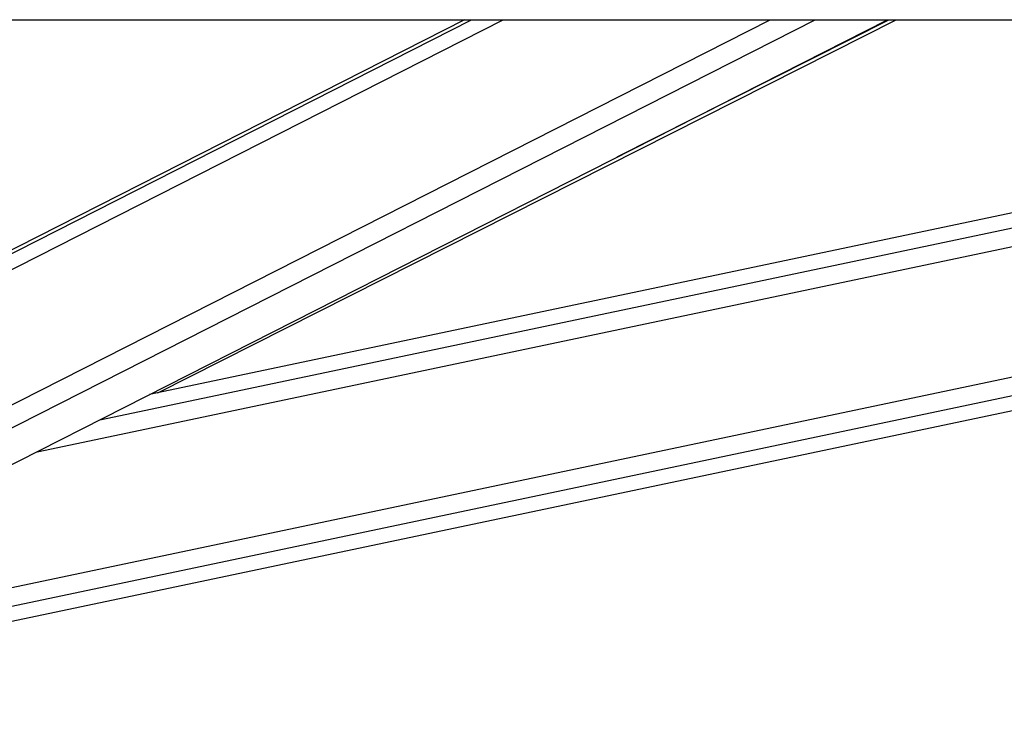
# Paper-space layout '2.5M DUO Wall Base Bracket' of a CAD drawing. Header units: millimetres. Extents: x 20 to 18989, y 40 to 14956.
# Tile 56 of 109: x 9724 to 9989, y 6419 to 6611. Entities that reach past the tile are written whole.
import ezdxf

# ---------------------------------------------------------------- set-up
doc = ezdxf.new("R2010")
doc.units = ezdxf.units.MM
doc.layers.add('COMPONENT_GEOMETRY', color=7, linetype='Continuous')
doc.styles.add('SLDTEXTSTYLE1', font='TXT', dxfattribs={"width": 0.75})
doc.dimstyles.new('SLDDIMSTYLE0', dxfattribs={"dimtxt": 150, "dimasz": 6.604, "dimexe": 0, "dimexo": 0.0625, "dimgap": 37.5, "dimtad": 0, "dimtih": 1, "dimtoh": 1, "dimdec": 0, "dimlfac": 0.5, "dimrnd": 1e-09, "dimzin": 12, "dimdsep": 46, "dimtxsty": 'SLDTEXTSTYLE1', "dimsah": 1, "dimcen": 0.09, "dimadec": 0, "dimazin": 3, "dimtfac": 1, "dimtdec": 0, "dimtofl": 0, "dimtmove": 0, "dimatfit": 3, "dimfxl": 1, "dimfrac": 2, "dimtolj": 1, "dimtzin": 12, "dimarcsym": 0})

# ---------------------------------------------------------------- blocks, each defined once
blk = doc.blocks.new('_D_24')
at = {"layer": 'COMPONENT_GEOMETRY', "color": 7, "ltscale": 2}
for p, q in [((10429.19, 6611), (10429.19, 4483.81)), ((10429.19, 2118.49), (10429.19, 4245.68)), ((7020.83, 2118.49), (10435.54, 2118.49))]:
    blk.add_line(p, q, dxfattribs=at)
for points in [[(10429.19, 6611), (10428.17, 6604.4), (10430.2, 6604.4)], [(10429.19, 2118.49), (10430.2, 2125.1), (10428.17, 2125.1)]]:
    blk.add_solid(points, dxfattribs=at)
at = {"layer": 'COMPONENT_GEOMETRY', "color": 7, "ltscale": 2, "insert": (10207.52, 4439.04), "char_height": 150, "attachment_point": 1, "style": 'SLDTEXTSTYLE1'}
blk.add_mtext('2246', dxfattribs=at)

psp = doc.layouts.new('2.5M DUO Wall Base Bracket')

# ---------------------------------------------------------------- linework, layer by layer
at = {"color": 7, "linetype": 'Continuous', "lineweight": 25, "ltscale": 2}
for p, q in [((9506.66, 6611), (12046.56, 6611)), ((9843.69, 6611), (9601.6, 6487.98)), ((9623.34, 6441.2), (9957.49, 6611)), ((9661.48, 6436.44), (10490.41, 6611)), ((10238.07, 6611), (9758.92, 6510.1)), ((9761.12, 6510.56), (9959.82, 6611))]:
    psp.add_line(p, q, dxfattribs=at)
at = {"color": 8, "linetype": 'Continuous', "lineweight": 25, "ltscale": 2}
for p, q in [((9597.76, 6480.76), (9854.07, 6611)), ((9598.4, 6485.39), (9845.59, 6611)), ((9605.97, 6448.43), (9925.9, 6611)), ((9608.97, 6443.8), (9938.01, 6611)), ((9659.66, 6445.09), (10447.49, 6611)), ((9660.68, 6440.27), (10471.4, 6611)), ((9728.68, 6494.73), (10280.8, 6611)), ((9745.58, 6503.32), (10256.92, 6611)), ((9884.78, 6574.05), (9957.87, 6611))]:
    psp.add_line(p, q, dxfattribs=at)

# ---------------------------------------------------------------- dimensions: what is measured, and where the dimension line sits
at = {"layer": 'COMPONENT_GEOMETRY', "color": 7, "ltscale": 2}
dim = psp.add_linear_dim(base=(10429.19, 6611), p1=(7018.29, 2118.49), p2=(12075.31, 6611), angle=90, dimstyle='SLDDIMSTYLE0', dxfattribs=at)
dim.commit()
dim.dimension.update_dxf_attribs({"geometry": '_D_24', "text_midpoint": (10429.19, 4364.75), "dimtype": 160})

doc.saveas('drawing.dxf')
